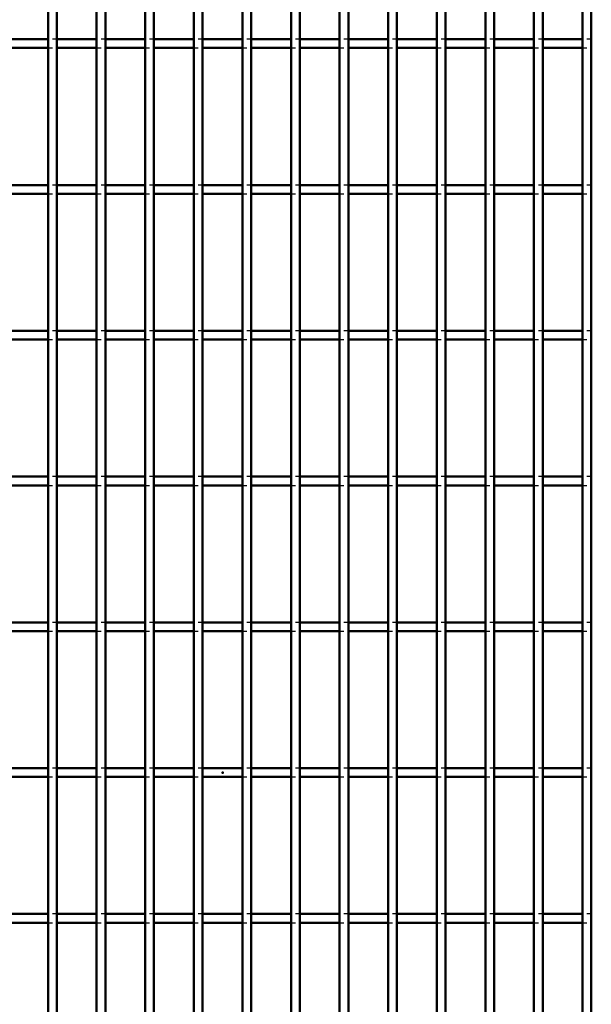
# Model space of a CAD drawing. Header units: millimetres. Extents: x -696 to 511, y -500 to 878.
# Tile 15 of 22: x -46 to 84, y -53 to 172. Entities that reach past the tile are written whole.
import ezdxf

# ---------------------------------------------------------------- set-up
doc = ezdxf.new("R2010")
doc.units = ezdxf.units.MM
doc.linetypes.add('Dashed', pattern=[2, 1, -1])
for name, color, linetype, lineweight in [('2d ConnectionPoints', 7, 'Continuous', 50), ('AM_0', 7, 'Continuous', 50), ('AM_9', 6, 'Dashed', 25)]:
    doc.layers.add(name, color=color, linetype=linetype, lineweight=lineweight)

# ---------------------------------------------------------------- blocks, each defined once
blk = doc.blocks.new('30_m9c54ntb0ihf0a4j92adu590t________0_in_LPP230331121170010003500_4')
at = {"layer": 'AM_0'}
for p, q in [((-39.885, -498), (-39.885, 498)), ((-37.885, -498), (-37.885, 498))]:
    blk.add_line(p, q, dxfattribs=at)
blk = doc.blocks.new('31_x5cpsx2y4h4t1bi97wscwg79t________0_in_LPP230331121170010003500_4')
at = {"layer": 'AM_0'}
for p, q in [((-28.775, -498), (-28.775, 498)), ((-26.775, -498), (-26.775, 498))]:
    blk.add_line(p, q, dxfattribs=at)
blk = doc.blocks.new('32_jny2revxtfu9gdjfkp1iu5ygg________0_in_LPP230331121170010003500_4')
at = {"layer": 'AM_0'}
for p, q in [((-17.665, -498), (-17.665, 498)), ((-15.665, -498), (-15.665, 498))]:
    blk.add_line(p, q, dxfattribs=at)
blk = doc.blocks.new('33_slay8i2pyu6jir4qusvqwgbqu________0_in_LPP230331121170010003500_4')
at = {"layer": 'AM_0'}
for p, q in [((-6.555, -498), (-6.555, 498)), ((-4.555, -498), (-4.555, 498))]:
    blk.add_line(p, q, dxfattribs=at)
blk = doc.blocks.new('34_vzuaasai2lf07kyhmi1mocygg________0_in_LPP230331121170010003500_4')
at = {"layer": 'AM_0'}
for p, q in [((4.555, -498), (4.555, 498)), ((6.555, -498), (6.555, 498))]:
    blk.add_line(p, q, dxfattribs=at)
blk = doc.blocks.new('35_ygk4rtdh9s04tyt30lv2ne2fi________0_in_LPP230331121170010003500_4')
at = {"layer": 'AM_0'}
for p, q in [((15.665, -498), (15.665, 498)), ((17.665, -498), (17.665, 498))]:
    blk.add_line(p, q, dxfattribs=at)
blk = doc.blocks.new('36_hrxozz840j2l1uyl8t5q7b96b________0_in_LPP230331121170010003500_4')
at = {"layer": 'AM_0'}
for p, q in [((26.775, -498), (26.775, 498)), ((28.775, -498), (28.775, 498))]:
    blk.add_line(p, q, dxfattribs=at)
blk = doc.blocks.new('37_lc5lqgwxfcrc7semipdk1bhci________0_in_LPP230331121170010003500_4')
at = {"layer": 'AM_0'}
for p, q in [((37.885, -498), (37.885, 498)), ((39.885, -498), (39.885, 498))]:
    blk.add_line(p, q, dxfattribs=at)
blk = doc.blocks.new('38_qjowan014x0v26ypnaavypowi________0_in_LPP230331121170010003500_4')
at = {"layer": 'AM_0'}
for p, q in [((48.995, -498), (48.995, 498)), ((50.995, -498), (50.995, 498))]:
    blk.add_line(p, q, dxfattribs=at)
blk = doc.blocks.new('39_lbr7eeaps0giergtbq14ydrhk________0_in_LPP230331121170010003500_4')
at = {"layer": 'AM_0'}
for p, q in [((60.105, -498), (60.105, 498)), ((62.105, -498), (62.105, 498))]:
    blk.add_line(p, q, dxfattribs=at)
blk = doc.blocks.new('40_ul50t7rs2unecol4auqbu397b________0_in_LPP230331121170010003500_4')
at = {"layer": 'AM_0'}
for p, q in [((71.215, -498), (71.215, 498)), ((73.215, -498), (73.215, 498))]:
    blk.add_line(p, q, dxfattribs=at)
blk = doc.blocks.new('41_d16d4sn151a2kbvb9li20s0ke________0_in_LPP230331121170010003500_4')
at = {"layer": 'AM_0'}
for p, q in [((82.325, -498), (82.325, 498)), ((84.325, -498), (84.325, 498))]:
    blk.add_line(p, q, dxfattribs=at)
blk = doc.blocks.new('79_ar981x5dybhj4eb4fr8x3vuce________0_in_LPP230331121170010003500_4')
at = {"layer": 'AM_0'}
for p, q in [((-39.885, -32.33), (-48.995, -32.33)), ((-39.885, -32.33), (-39.885, -34.33)), ((-28.775, -32.33), (-37.885, -32.33)), ((-37.885, -34.33), (-37.885, -32.33)), ((-28.775, -32.33), (-28.775, -34.33)), ((-17.665, -32.33), (-26.775, -32.33)), ((-26.775, -34.33), (-26.775, -32.33)), ((-17.665, -32.33), (-17.665, -34.33)), ((-6.555, -32.33), (-15.665, -32.33)), ((-15.665, -34.33), (-15.665, -32.33)), ((-6.555, -32.33), (-6.555, -34.33)), ((4.555, -32.33), (-4.555, -32.33)), ((-4.555, -34.33), (-4.555, -32.33)), ((4.555, -32.33), (4.555, -34.33)), ((15.665, -32.33), (6.555, -32.33)), ((6.555, -34.33), (6.555, -32.33)), ((15.665, -32.33), (15.665, -34.33)), ((26.775, -32.33), (17.665, -32.33)), ((17.665, -34.33), (17.665, -32.33)), ((26.775, -32.33), (26.775, -34.33)), ((37.885, -32.33), (28.775, -32.33)), ((28.775, -34.33), (28.775, -32.33)), ((37.885, -32.33), (37.885, -34.33)), ((48.995, -32.33), (39.885, -32.33)), ((39.885, -34.33), (39.885, -32.33)), ((48.995, -32.33), (48.995, -34.33)), ((60.105, -32.33), (50.995, -32.33)), ((50.995, -34.33), (50.995, -32.33)), ((60.105, -32.33), (60.105, -34.33)), ((71.215, -32.33), (62.105, -32.33)), ((62.105, -34.33), (62.105, -32.33)), ((71.215, -32.33), (71.215, -34.33)), ((82.325, -32.33), (73.215, -32.33)), ((73.215, -34.33), (73.215, -32.33)), ((82.325, -32.33), (82.325, -34.33)), ((-39.885, -34.33), (-48.995, -34.33)), ((-28.775, -34.33), (-37.885, -34.33)), ((-17.665, -34.33), (-26.775, -34.33)), ((-6.555, -34.33), (-15.665, -34.33)), ((4.555, -34.33), (-4.555, -34.33)), ((15.665, -34.33), (6.555, -34.33)), ((26.775, -34.33), (17.665, -34.33)), ((37.885, -34.33), (28.775, -34.33)), ((48.995, -34.33), (39.885, -34.33)), ((60.105, -34.33), (50.995, -34.33)), ((71.215, -34.33), (62.105, -34.33)), ((82.325, -34.33), (73.215, -34.33))]:
    blk.add_line(p, q, dxfattribs=at)
at = {"layer": 'AM_9'}
for p, q in [((-37.885, -32.33), (-39.885, -32.33)), ((-26.775, -32.33), (-28.775, -32.33)), ((-15.665, -32.33), (-17.665, -32.33)), ((-4.555, -32.33), (-6.555, -32.33)), ((6.555, -32.33), (4.555, -32.33)), ((17.665, -32.33), (15.665, -32.33)), ((28.775, -32.33), (26.775, -32.33)), ((39.885, -32.33), (37.885, -32.33)), ((50.995, -32.33), (48.995, -32.33)), ((62.105, -32.33), (60.105, -32.33)), ((73.215, -32.33), (71.215, -32.33)), ((84.325, -32.33), (82.325, -32.33)), ((-39.885, -34.33), (-37.885, -34.33)), ((-28.775, -34.33), (-26.775, -34.33)), ((-17.665, -34.33), (-15.665, -34.33)), ((-6.555, -34.33), (-4.555, -34.33)), ((4.555, -34.33), (6.555, -34.33)), ((15.665, -34.33), (17.665, -34.33)), ((26.775, -34.33), (28.775, -34.33)), ((37.885, -34.33), (39.885, -34.33)), ((48.995, -34.33), (50.995, -34.33)), ((60.105, -34.33), (62.105, -34.33)), ((71.215, -34.33), (73.215, -34.33)), ((82.325, -34.33), (84.325, -34.33))]:
    blk.add_line(p, q, dxfattribs=at)
blk = doc.blocks.new('80_kx6liz2s84wvtvv2b0cewx4kb________0_in_LPP230331121170010003500_4')
at = {"layer": 'AM_0'}
for p, q in [((-39.885, 1), (-48.995, 1)), ((-39.885, 1), (-39.885, -1)), ((-28.775, 1), (-37.885, 1)), ((-37.885, -1), (-37.885, 1)), ((-28.775, 1), (-28.775, -1)), ((-17.665, 1), (-26.775, 1)), ((-26.775, -1), (-26.775, 1)), ((-17.665, 1), (-17.665, -1)), ((-6.555, 1), (-15.665, 1)), ((-15.665, -1), (-15.665, 1)), ((-6.555, 1), (-6.555, -1)), ((4.555, 1), (-4.555, 1)), ((-4.555, -1), (-4.555, 1)), ((4.555, 1), (4.555, -1)), ((15.665, 1), (6.555, 1)), ((6.555, -1), (6.555, 1)), ((15.665, 1), (15.665, -1)), ((26.775, 1), (17.665, 1)), ((17.665, -1), (17.665, 1)), ((26.775, 1), (26.775, -1)), ((37.885, 1), (28.775, 1)), ((28.775, -1), (28.775, 1)), ((37.885, 1), (37.885, -1)), ((48.995, 1), (39.885, 1)), ((39.885, -1), (39.885, 1)), ((48.995, 1), (48.995, -1)), ((60.105, 1), (50.995, 1)), ((50.995, -1), (50.995, 1)), ((60.105, 1), (60.105, -1)), ((71.215, 1), (62.105, 1)), ((62.105, -1), (62.105, 1)), ((71.215, 1), (71.215, -1)), ((82.325, 1), (73.215, 1)), ((73.215, -1), (73.215, 1)), ((82.325, 1), (82.325, -1)), ((-39.885, -1), (-48.995, -1)), ((-28.775, -1), (-37.885, -1)), ((-17.665, -1), (-26.775, -1)), ((-6.555, -1), (-15.665, -1)), ((4.555, -1), (-4.555, -1)), ((15.665, -1), (6.555, -1)), ((26.775, -1), (17.665, -1)), ((37.885, -1), (28.775, -1)), ((48.995, -1), (39.885, -1)), ((60.105, -1), (50.995, -1)), ((71.215, -1), (62.105, -1)), ((82.325, -1), (73.215, -1))]:
    blk.add_line(p, q, dxfattribs=at)
at = {"layer": 'AM_9'}
for p, q in [((-37.885, 1), (-39.885, 1)), ((-26.775, 1), (-28.775, 1)), ((-15.665, 1), (-17.665, 1)), ((-4.555, 1), (-6.555, 1)), ((6.555, 1), (4.555, 1)), ((17.665, 1), (15.665, 1)), ((28.775, 1), (26.775, 1)), ((39.885, 1), (37.885, 1)), ((50.995, 1), (48.995, 1)), ((62.105, 1), (60.105, 1)), ((73.215, 1), (71.215, 1)), ((84.325, 1), (82.325, 1)), ((-39.885, -1), (-37.885, -1)), ((-28.775, -1), (-26.775, -1)), ((-17.665, -1), (-15.665, -1)), ((-6.555, -1), (-4.555, -1)), ((4.555, -1), (6.555, -1)), ((15.665, -1), (17.665, -1)), ((26.775, -1), (28.775, -1)), ((37.885, -1), (39.885, -1)), ((48.995, -1), (50.995, -1)), ((60.105, -1), (62.105, -1)), ((71.215, -1), (73.215, -1)), ((82.325, -1), (84.325, -1))]:
    blk.add_line(p, q, dxfattribs=at)
blk = doc.blocks.new('81_o6i43mll7h4yezp8sgzzfv7rb________0_in_LPP230331121170010003500_4')
at = {"layer": 'AM_0'}
for p, q in [((-39.885, 34.33), (-48.995, 34.33)), ((-39.885, 34.33), (-39.885, 32.33)), ((-28.775, 34.33), (-37.885, 34.33)), ((-37.885, 32.33), (-37.885, 34.33)), ((-28.775, 34.33), (-28.775, 32.33)), ((-17.665, 34.33), (-26.775, 34.33)), ((-26.775, 32.33), (-26.775, 34.33)), ((-17.665, 34.33), (-17.665, 32.33)), ((-6.555, 34.33), (-15.665, 34.33)), ((-15.665, 32.33), (-15.665, 34.33)), ((-6.555, 34.33), (-6.555, 32.33)), ((4.555, 34.33), (-4.555, 34.33)), ((-4.555, 32.33), (-4.555, 34.33)), ((4.555, 34.33), (4.555, 32.33)), ((15.665, 34.33), (6.555, 34.33)), ((6.555, 32.33), (6.555, 34.33)), ((15.665, 34.33), (15.665, 32.33)), ((26.775, 34.33), (17.665, 34.33)), ((17.665, 32.33), (17.665, 34.33)), ((26.775, 34.33), (26.775, 32.33)), ((37.885, 34.33), (28.775, 34.33)), ((28.775, 32.33), (28.775, 34.33)), ((37.885, 34.33), (37.885, 32.33)), ((48.995, 34.33), (39.885, 34.33)), ((39.885, 32.33), (39.885, 34.33)), ((48.995, 34.33), (48.995, 32.33)), ((60.105, 34.33), (50.995, 34.33)), ((50.995, 32.33), (50.995, 34.33)), ((60.105, 34.33), (60.105, 32.33)), ((71.215, 34.33), (62.105, 34.33)), ((62.105, 32.33), (62.105, 34.33)), ((71.215, 34.33), (71.215, 32.33)), ((82.325, 34.33), (73.215, 34.33)), ((73.215, 32.33), (73.215, 34.33)), ((82.325, 34.33), (82.325, 32.33)), ((-39.885, 32.33), (-48.995, 32.33)), ((-28.775, 32.33), (-37.885, 32.33)), ((-17.665, 32.33), (-26.775, 32.33)), ((-6.555, 32.33), (-15.665, 32.33)), ((4.555, 32.33), (-4.555, 32.33)), ((15.665, 32.33), (6.555, 32.33)), ((26.775, 32.33), (17.665, 32.33)), ((37.885, 32.33), (28.775, 32.33)), ((48.995, 32.33), (39.885, 32.33)), ((60.105, 32.33), (50.995, 32.33)), ((71.215, 32.33), (62.105, 32.33)), ((82.325, 32.33), (73.215, 32.33))]:
    blk.add_line(p, q, dxfattribs=at)
at = {"layer": 'AM_9'}
for p, q in [((-37.885, 34.33), (-39.885, 34.33)), ((-26.775, 34.33), (-28.775, 34.33)), ((-15.665, 34.33), (-17.665, 34.33)), ((-4.555, 34.33), (-6.555, 34.33)), ((6.555, 34.33), (4.555, 34.33)), ((17.665, 34.33), (15.665, 34.33)), ((28.775, 34.33), (26.775, 34.33)), ((39.885, 34.33), (37.885, 34.33)), ((50.995, 34.33), (48.995, 34.33)), ((62.105, 34.33), (60.105, 34.33)), ((73.215, 34.33), (71.215, 34.33)), ((84.325, 34.33), (82.325, 34.33)), ((-39.885, 32.33), (-37.885, 32.33)), ((-28.775, 32.33), (-26.775, 32.33)), ((-17.665, 32.33), (-15.665, 32.33)), ((-6.555, 32.33), (-4.555, 32.33)), ((4.555, 32.33), (6.555, 32.33)), ((15.665, 32.33), (17.665, 32.33)), ((26.775, 32.33), (28.775, 32.33)), ((37.885, 32.33), (39.885, 32.33)), ((48.995, 32.33), (50.995, 32.33)), ((60.105, 32.33), (62.105, 32.33)), ((71.215, 32.33), (73.215, 32.33)), ((82.325, 32.33), (84.325, 32.33))]:
    blk.add_line(p, q, dxfattribs=at)
blk = doc.blocks.new('82_5zdhow27nxjz28rvw8vw9t5gf________0_in_LPP230331121170010003500_4')
at = {"layer": 'AM_0'}
for p, q in [((-39.885, 67.66), (-48.995, 67.66)), ((-39.885, 67.66), (-39.885, 65.66)), ((-28.775, 67.66), (-37.885, 67.66)), ((-37.885, 65.66), (-37.885, 67.66)), ((-28.775, 67.66), (-28.775, 65.66)), ((-17.665, 67.66), (-26.775, 67.66)), ((-26.775, 65.66), (-26.775, 67.66)), ((-17.665, 67.66), (-17.665, 65.66)), ((-6.555, 67.66), (-15.665, 67.66)), ((-15.665, 65.66), (-15.665, 67.66)), ((-6.555, 67.66), (-6.555, 65.66)), ((4.555, 67.66), (-4.555, 67.66)), ((-4.555, 65.66), (-4.555, 67.66)), ((4.555, 67.66), (4.555, 65.66)), ((15.665, 67.66), (6.555, 67.66)), ((6.555, 65.66), (6.555, 67.66)), ((15.665, 67.66), (15.665, 65.66)), ((26.775, 67.66), (17.665, 67.66)), ((17.665, 65.66), (17.665, 67.66)), ((26.775, 67.66), (26.775, 65.66)), ((37.885, 67.66), (28.775, 67.66)), ((28.775, 65.66), (28.775, 67.66)), ((37.885, 67.66), (37.885, 65.66)), ((48.995, 67.66), (39.885, 67.66)), ((39.885, 65.66), (39.885, 67.66)), ((48.995, 67.66), (48.995, 65.66)), ((60.105, 67.66), (50.995, 67.66)), ((50.995, 65.66), (50.995, 67.66)), ((60.105, 67.66), (60.105, 65.66)), ((71.215, 67.66), (62.105, 67.66)), ((62.105, 65.66), (62.105, 67.66)), ((71.215, 67.66), (71.215, 65.66)), ((82.325, 67.66), (73.215, 67.66)), ((73.215, 65.66), (73.215, 67.66)), ((82.325, 67.66), (82.325, 65.66)), ((-39.885, 65.66), (-48.995, 65.66)), ((-28.775, 65.66), (-37.885, 65.66)), ((-17.665, 65.66), (-26.775, 65.66)), ((-6.555, 65.66), (-15.665, 65.66)), ((4.555, 65.66), (-4.555, 65.66)), ((15.665, 65.66), (6.555, 65.66)), ((26.775, 65.66), (17.665, 65.66)), ((37.885, 65.66), (28.775, 65.66)), ((48.995, 65.66), (39.885, 65.66)), ((60.105, 65.66), (50.995, 65.66)), ((71.215, 65.66), (62.105, 65.66)), ((82.325, 65.66), (73.215, 65.66))]:
    blk.add_line(p, q, dxfattribs=at)
at = {"layer": 'AM_9'}
for p, q in [((-37.885, 67.66), (-39.885, 67.66)), ((-26.775, 67.66), (-28.775, 67.66)), ((-15.665, 67.66), (-17.665, 67.66)), ((-4.555, 67.66), (-6.555, 67.66)), ((6.555, 67.66), (4.555, 67.66)), ((17.665, 67.66), (15.665, 67.66)), ((28.775, 67.66), (26.775, 67.66)), ((39.885, 67.66), (37.885, 67.66)), ((50.995, 67.66), (48.995, 67.66)), ((62.105, 67.66), (60.105, 67.66)), ((73.215, 67.66), (71.215, 67.66)), ((84.325, 67.66), (82.325, 67.66)), ((-39.885, 65.66), (-37.885, 65.66)), ((-28.775, 65.66), (-26.775, 65.66)), ((-17.665, 65.66), (-15.665, 65.66)), ((-6.555, 65.66), (-4.555, 65.66)), ((4.555, 65.66), (6.555, 65.66)), ((15.665, 65.66), (17.665, 65.66)), ((26.775, 65.66), (28.775, 65.66)), ((37.885, 65.66), (39.885, 65.66)), ((48.995, 65.66), (50.995, 65.66)), ((60.105, 65.66), (62.105, 65.66)), ((71.215, 65.66), (73.215, 65.66)), ((82.325, 65.66), (84.325, 65.66))]:
    blk.add_line(p, q, dxfattribs=at)
blk = doc.blocks.new('83_10d140tugz5g9biviog6r1tmq________0_in_LPP230331121170010003500_4')
at = {"layer": 'AM_0'}
for p, q in [((-39.885, 100.99), (-48.995, 100.99)), ((-39.885, 100.99), (-39.885, 98.99)), ((-28.775, 100.99), (-37.885, 100.99)), ((-37.885, 98.99), (-37.885, 100.99)), ((-28.775, 100.99), (-28.775, 98.99)), ((-17.665, 100.99), (-26.775, 100.99)), ((-26.775, 98.99), (-26.775, 100.99)), ((-17.665, 100.99), (-17.665, 98.99)), ((-6.555, 100.99), (-15.665, 100.99)), ((-15.665, 98.99), (-15.665, 100.99)), ((-6.555, 100.99), (-6.555, 98.99)), ((4.555, 100.99), (-4.555, 100.99)), ((-4.555, 98.99), (-4.555, 100.99)), ((4.555, 100.99), (4.555, 98.99)), ((15.665, 100.99), (6.555, 100.99)), ((6.555, 98.99), (6.555, 100.99)), ((15.665, 100.99), (15.665, 98.99)), ((26.775, 100.99), (17.665, 100.99)), ((17.665, 98.99), (17.665, 100.99)), ((26.775, 100.99), (26.775, 98.99)), ((37.885, 100.99), (28.775, 100.99)), ((28.775, 98.99), (28.775, 100.99)), ((37.885, 100.99), (37.885, 98.99)), ((48.995, 100.99), (39.885, 100.99)), ((39.885, 98.99), (39.885, 100.99)), ((48.995, 100.99), (48.995, 98.99)), ((60.105, 100.99), (50.995, 100.99)), ((50.995, 98.99), (50.995, 100.99)), ((60.105, 100.99), (60.105, 98.99)), ((71.215, 100.99), (62.105, 100.99)), ((62.105, 98.99), (62.105, 100.99)), ((71.215, 100.99), (71.215, 98.99)), ((82.325, 100.99), (73.215, 100.99)), ((73.215, 98.99), (73.215, 100.99)), ((82.325, 100.99), (82.325, 98.99)), ((-39.885, 98.99), (-48.995, 98.99)), ((-28.775, 98.99), (-37.885, 98.99)), ((-17.665, 98.99), (-26.775, 98.99)), ((-6.555, 98.99), (-15.665, 98.99)), ((4.555, 98.99), (-4.555, 98.99)), ((15.665, 98.99), (6.555, 98.99)), ((26.775, 98.99), (17.665, 98.99)), ((37.885, 98.99), (28.775, 98.99)), ((48.995, 98.99), (39.885, 98.99)), ((60.105, 98.99), (50.995, 98.99)), ((71.215, 98.99), (62.105, 98.99)), ((82.325, 98.99), (73.215, 98.99))]:
    blk.add_line(p, q, dxfattribs=at)
at = {"layer": 'AM_9'}
for p, q in [((-37.885, 100.99), (-39.885, 100.99)), ((-26.775, 100.99), (-28.775, 100.99)), ((-15.665, 100.99), (-17.665, 100.99)), ((-4.555, 100.99), (-6.555, 100.99)), ((6.555, 100.99), (4.555, 100.99)), ((17.665, 100.99), (15.665, 100.99)), ((28.775, 100.99), (26.775, 100.99)), ((39.885, 100.99), (37.885, 100.99)), ((50.995, 100.99), (48.995, 100.99)), ((62.105, 100.99), (60.105, 100.99)), ((73.215, 100.99), (71.215, 100.99)), ((84.325, 100.99), (82.325, 100.99)), ((-39.885, 98.99), (-37.885, 98.99)), ((-28.775, 98.99), (-26.775, 98.99)), ((-17.665, 98.99), (-15.665, 98.99)), ((-6.555, 98.99), (-4.555, 98.99)), ((4.555, 98.99), (6.555, 98.99)), ((15.665, 98.99), (17.665, 98.99)), ((26.775, 98.99), (28.775, 98.99)), ((37.885, 98.99), (39.885, 98.99)), ((48.995, 98.99), (50.995, 98.99)), ((60.105, 98.99), (62.105, 98.99)), ((71.215, 98.99), (73.215, 98.99)), ((82.325, 98.99), (84.325, 98.99))]:
    blk.add_line(p, q, dxfattribs=at)
blk = doc.blocks.new('84_c1hv6rauryd3du4h7iqll8u2e________0_in_LPP230331121170010003500_4')
at = {"layer": 'AM_0'}
for p, q in [((-39.885, 134.32), (-48.995, 134.32)), ((-39.885, 134.32), (-39.885, 132.32)), ((-28.775, 134.32), (-37.885, 134.32)), ((-37.885, 132.32), (-37.885, 134.32)), ((-28.775, 134.32), (-28.775, 132.32)), ((-17.665, 134.32), (-26.775, 134.32)), ((-26.775, 132.32), (-26.775, 134.32)), ((-17.665, 134.32), (-17.665, 132.32)), ((-6.555, 134.32), (-15.665, 134.32)), ((-15.665, 132.32), (-15.665, 134.32)), ((-6.555, 134.32), (-6.555, 132.32)), ((4.555, 134.32), (-4.555, 134.32)), ((-4.555, 132.32), (-4.555, 134.32)), ((4.555, 134.32), (4.555, 132.32)), ((15.665, 134.32), (6.555, 134.32)), ((6.555, 132.32), (6.555, 134.32)), ((15.665, 134.32), (15.665, 132.32)), ((26.775, 134.32), (17.665, 134.32)), ((17.665, 132.32), (17.665, 134.32)), ((26.775, 134.32), (26.775, 132.32)), ((37.885, 134.32), (28.775, 134.32)), ((28.775, 132.32), (28.775, 134.32)), ((37.885, 134.32), (37.885, 132.32)), ((48.995, 134.32), (39.885, 134.32)), ((39.885, 132.32), (39.885, 134.32)), ((48.995, 134.32), (48.995, 132.32)), ((60.105, 134.32), (50.995, 134.32)), ((50.995, 132.32), (50.995, 134.32)), ((60.105, 134.32), (60.105, 132.32)), ((71.215, 134.32), (62.105, 134.32)), ((62.105, 132.32), (62.105, 134.32)), ((71.215, 134.32), (71.215, 132.32)), ((82.325, 134.32), (73.215, 134.32)), ((73.215, 132.32), (73.215, 134.32)), ((82.325, 134.32), (82.325, 132.32)), ((-39.885, 132.32), (-48.995, 132.32)), ((-28.775, 132.32), (-37.885, 132.32)), ((-17.665, 132.32), (-26.775, 132.32)), ((-6.555, 132.32), (-15.665, 132.32)), ((4.555, 132.32), (-4.555, 132.32)), ((15.665, 132.32), (6.555, 132.32)), ((26.775, 132.32), (17.665, 132.32)), ((37.885, 132.32), (28.775, 132.32)), ((48.995, 132.32), (39.885, 132.32)), ((60.105, 132.32), (50.995, 132.32)), ((71.215, 132.32), (62.105, 132.32)), ((82.325, 132.32), (73.215, 132.32))]:
    blk.add_line(p, q, dxfattribs=at)
at = {"layer": 'AM_9'}
for p, q in [((-37.885, 134.32), (-39.885, 134.32)), ((-26.775, 134.32), (-28.775, 134.32)), ((-15.665, 134.32), (-17.665, 134.32)), ((-4.555, 134.32), (-6.555, 134.32)), ((6.555, 134.32), (4.555, 134.32)), ((17.665, 134.32), (15.665, 134.32)), ((28.775, 134.32), (26.775, 134.32)), ((39.885, 134.32), (37.885, 134.32)), ((50.995, 134.32), (48.995, 134.32)), ((62.105, 134.32), (60.105, 134.32)), ((73.215, 134.32), (71.215, 134.32)), ((84.325, 134.32), (82.325, 134.32)), ((-39.885, 132.32), (-37.885, 132.32)), ((-28.775, 132.32), (-26.775, 132.32)), ((-17.665, 132.32), (-15.665, 132.32)), ((-6.555, 132.32), (-4.555, 132.32)), ((4.555, 132.32), (6.555, 132.32)), ((15.665, 132.32), (17.665, 132.32)), ((26.775, 132.32), (28.775, 132.32)), ((37.885, 132.32), (39.885, 132.32)), ((48.995, 132.32), (50.995, 132.32)), ((60.105, 132.32), (62.105, 132.32)), ((71.215, 132.32), (73.215, 132.32)), ((82.325, 132.32), (84.325, 132.32))]:
    blk.add_line(p, q, dxfattribs=at)
blk = doc.blocks.new('85_mwgod459xy7g36wr8et7gp8un________0_in_LPP230331121170010003500_4')
at = {"layer": 'AM_0'}
for p, q in [((-39.885, 167.65), (-48.995, 167.65)), ((-39.885, 167.65), (-39.885, 165.65)), ((-28.775, 167.65), (-37.885, 167.65)), ((-37.885, 165.65), (-37.885, 167.65)), ((-28.775, 167.65), (-28.775, 165.65)), ((-17.665, 167.65), (-26.775, 167.65)), ((-26.775, 165.65), (-26.775, 167.65)), ((-17.665, 167.65), (-17.665, 165.65)), ((-6.555, 167.65), (-15.665, 167.65)), ((-15.665, 165.65), (-15.665, 167.65)), ((-6.555, 167.65), (-6.555, 165.65)), ((4.555, 167.65), (-4.555, 167.65)), ((-4.555, 165.65), (-4.555, 167.65)), ((4.555, 167.65), (4.555, 165.65)), ((15.665, 167.65), (6.555, 167.65)), ((6.555, 165.65), (6.555, 167.65)), ((15.665, 167.65), (15.665, 165.65)), ((26.775, 167.65), (17.665, 167.65)), ((17.665, 165.65), (17.665, 167.65)), ((26.775, 167.65), (26.775, 165.65)), ((37.885, 167.65), (28.775, 167.65)), ((28.775, 165.65), (28.775, 167.65)), ((37.885, 167.65), (37.885, 165.65)), ((48.995, 167.65), (39.885, 167.65)), ((39.885, 165.65), (39.885, 167.65)), ((48.995, 167.65), (48.995, 165.65)), ((60.105, 167.65), (50.995, 167.65)), ((50.995, 165.65), (50.995, 167.65)), ((60.105, 167.65), (60.105, 165.65)), ((71.215, 167.65), (62.105, 167.65)), ((62.105, 165.65), (62.105, 167.65)), ((71.215, 167.65), (71.215, 165.65)), ((82.325, 167.65), (73.215, 167.65)), ((73.215, 165.65), (73.215, 167.65)), ((82.325, 167.65), (82.325, 165.65)), ((-39.885, 165.65), (-48.995, 165.65)), ((-28.775, 165.65), (-37.885, 165.65)), ((-17.665, 165.65), (-26.775, 165.65)), ((-6.555, 165.65), (-15.665, 165.65)), ((4.555, 165.65), (-4.555, 165.65)), ((15.665, 165.65), (6.555, 165.65)), ((26.775, 165.65), (17.665, 165.65)), ((37.885, 165.65), (28.775, 165.65)), ((48.995, 165.65), (39.885, 165.65)), ((60.105, 165.65), (50.995, 165.65)), ((71.215, 165.65), (62.105, 165.65)), ((82.325, 165.65), (73.215, 165.65))]:
    blk.add_line(p, q, dxfattribs=at)
at = {"layer": 'AM_9'}
for p, q in [((-37.885, 167.65), (-39.885, 167.65)), ((-26.775, 167.65), (-28.775, 167.65)), ((-15.665, 167.65), (-17.665, 167.65)), ((-4.555, 167.65), (-6.555, 167.65)), ((6.555, 167.65), (4.555, 167.65)), ((17.665, 167.65), (15.665, 167.65)), ((28.775, 167.65), (26.775, 167.65)), ((39.885, 167.65), (37.885, 167.65)), ((50.995, 167.65), (48.995, 167.65)), ((62.105, 167.65), (60.105, 167.65)), ((73.215, 167.65), (71.215, 167.65)), ((84.325, 167.65), (82.325, 167.65)), ((-39.885, 165.65), (-37.885, 165.65)), ((-28.775, 165.65), (-26.775, 165.65)), ((-17.665, 165.65), (-15.665, 165.65)), ((-6.555, 165.65), (-4.555, 165.65)), ((4.555, 165.65), (6.555, 165.65)), ((15.665, 165.65), (17.665, 165.65)), ((26.775, 165.65), (28.775, 165.65)), ((37.885, 165.65), (39.885, 165.65)), ((48.995, 165.65), (50.995, 165.65)), ((60.105, 165.65), (62.105, 165.65)), ((71.215, 165.65), (73.215, 165.65)), ((82.325, 165.65), (84.325, 165.65))]:
    blk.add_line(p, q, dxfattribs=at)

msp = doc.modelspace()

# ---------------------------------------------------------------- linework, layer by layer
at = {"layer": '2d ConnectionPoints'}
msp.add_point((0, 0), dxfattribs=at)
msp.add_point((0, 0), dxfattribs=at)
msp.add_point((0, 0), dxfattribs=at)
msp.add_point((0, 0), dxfattribs=at)
msp.add_point((0, 0), dxfattribs=at)
msp.add_point((0, 0), dxfattribs=at)
msp.add_point((0, 0), dxfattribs=at)

# ---------------------------------------------------------------- block references
for name in ['30_m9c54ntb0ihf0a4j92adu590t________0_in_LPP230331121170010003500_4', '31_x5cpsx2y4h4t1bi97wscwg79t________0_in_LPP230331121170010003500_4', '32_jny2revxtfu9gdjfkp1iu5ygg________0_in_LPP230331121170010003500_4', '33_slay8i2pyu6jir4qusvqwgbqu________0_in_LPP230331121170010003500_4', '34_vzuaasai2lf07kyhmi1mocygg________0_in_LPP230331121170010003500_4', '35_ygk4rtdh9s04tyt30lv2ne2fi________0_in_LPP230331121170010003500_4', '36_hrxozz840j2l1uyl8t5q7b96b________0_in_LPP230331121170010003500_4', '37_lc5lqgwxfcrc7semipdk1bhci________0_in_LPP230331121170010003500_4', '38_qjowan014x0v26ypnaavypowi________0_in_LPP230331121170010003500_4', '39_lbr7eeaps0giergtbq14ydrhk________0_in_LPP230331121170010003500_4', '40_ul50t7rs2unecol4auqbu397b________0_in_LPP230331121170010003500_4', '41_d16d4sn151a2kbvb9li20s0ke________0_in_LPP230331121170010003500_4', '85_mwgod459xy7g36wr8et7gp8un________0_in_LPP230331121170010003500_4', '84_c1hv6rauryd3du4h7iqll8u2e________0_in_LPP230331121170010003500_4', '83_10d140tugz5g9biviog6r1tmq________0_in_LPP230331121170010003500_4', '82_5zdhow27nxjz28rvw8vw9t5gf________0_in_LPP230331121170010003500_4', '81_o6i43mll7h4yezp8sgzzfv7rb________0_in_LPP230331121170010003500_4', '80_kx6liz2s84wvtvv2b0cewx4kb________0_in_LPP230331121170010003500_4', '79_ar981x5dybhj4eb4fr8x3vuce________0_in_LPP230331121170010003500_4']:
    msp.add_blockref(name, (0, 0))

doc.saveas('drawing.dxf')
